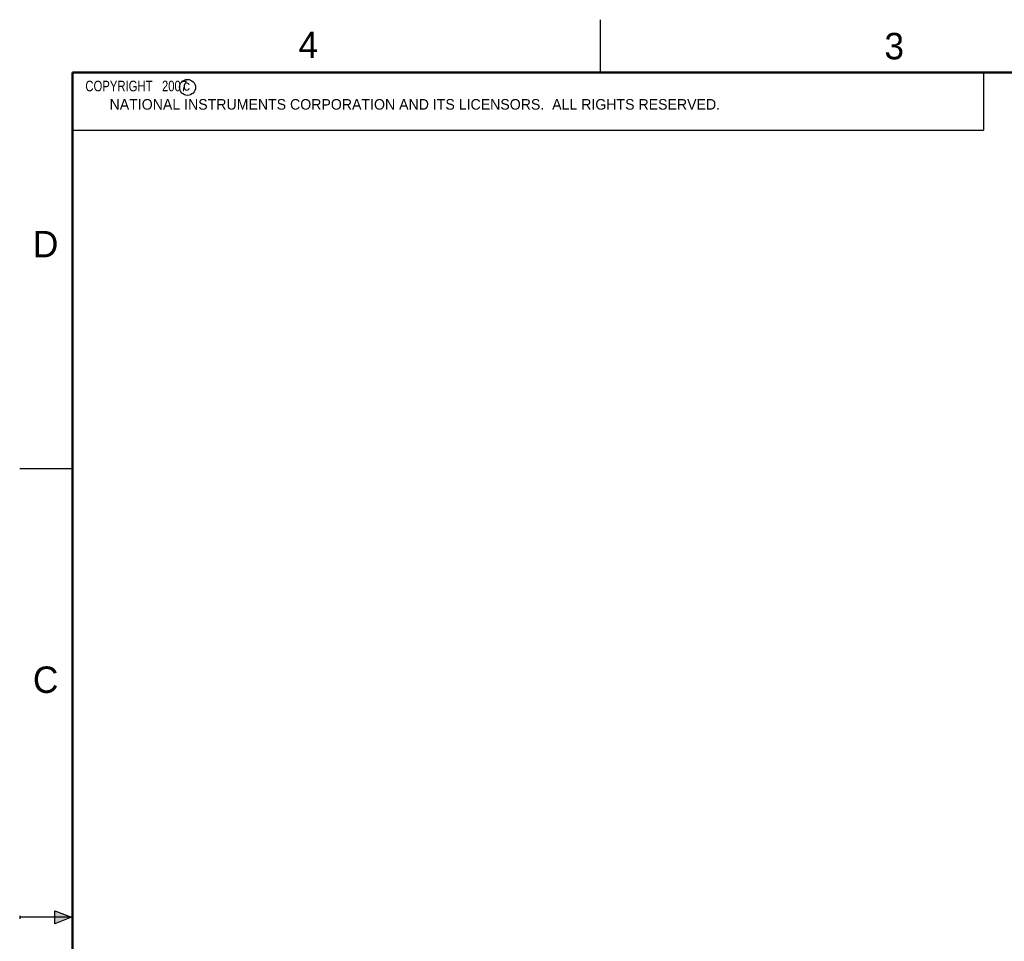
# Model space of a CAD drawing. Header units: inches. Extents: x 0 to 22, y 0 to 17.
# Tile 3 of 21: x 0 to 9.3, y 8.3 to 17. Entities that reach past the tile are written whole.
import ezdxf

# ---------------------------------------------------------------- set-up
doc = ezdxf.new("R2010")
doc.units = ezdxf.units.IN
doc.header["$LTSCALE"] = 1.21
doc.header["$MEASUREMENT"] = 0
doc.layers.get('0').update_dxf_attribs({"linetype": 'CONTINUOUS'})
doc.styles.get("Standard").update_dxf_attribs({"font": 'txt', "width": 0.8})

msp = doc.modelspace()

# ---------------------------------------------------------------- hatches: boundary and pattern name
at = {"linetype": 'CONTINUOUS'}
msp.add_hatch(color=2, dxfattribs=at).paths.add_polyline_path([(0.3337, 8.5625), (0.49, 8.5), (0.3337, 8.4375)])

# ---------------------------------------------------------------- linework, layer by layer
at = {"color": 2, "linetype": 'CONTINUOUS'}
for p, q in [((5.5, 16.5), (5.5, 17)), ((0.4999, 16.5), (9.1249, 16.5)), ((0.4999, 16.5), (0.4999, 15.9531)), ((9.1249, 16.5), (9.1249, 15.9531)), ((0.4999, 15.9531), (9.1249, 15.9531)), ((0, 12.75), (0.5, 12.75)), ((0, 8.515), (0, 8.485)), ((0.49, 8.5), (0, 8.5)), ((0.3337, 8.4375), (0.3337, 8.5625)), ((0.3337, 8.5625), (0.49, 8.5)), ((0.49, 8.5), (0.3337, 8.4375))]:
    msp.add_line(p, q, dxfattribs=at)
at = {"color": 7, "linetype": 'CONTINUOUS', "const_width": 0.02}
for points in [[(0.5, 16.5), (0.5, 0.5)], [(21.5, 16.5), (0.5, 16.5)]]:
    msp.add_lwpolyline(points, dxfattribs=at)
at = {"color": 2, "linetype": 'CONTINUOUS'}
msp.add_circle((1.5893, 16.359), 0.0754, dxfattribs=at)

# ---------------------------------------------------------------- texts
for s, height, p in [('4', 0.25, (2.64, 16.6369)), ('3', 0.25, (8.1875, 16.625)), ('c', 0.1, (1.5463, 16.328)), ('NATIONAL INSTRUMENTS CORPORATION AND ITS LICENSORS.  ALL RIGHTS RESERVED.', 0.1, (0.851, 16.1482)), ('D', 0.25, (0.125, 14.75)), ('C', 0.25, (0.125, 10.625))]:
    msp.add_text(s, height=height, dxfattribs=at).set_placement(p)
at = {"color": 2, "linetype": 'CONTINUOUS', "insert": (0.5624, 16.4219), "char_height": 0.1, "width": 1.44, "attachment_point": 1}
msp.add_mtext('  COPYRIGHT   2007', dxfattribs=at)

doc.saveas('drawing.dxf')
